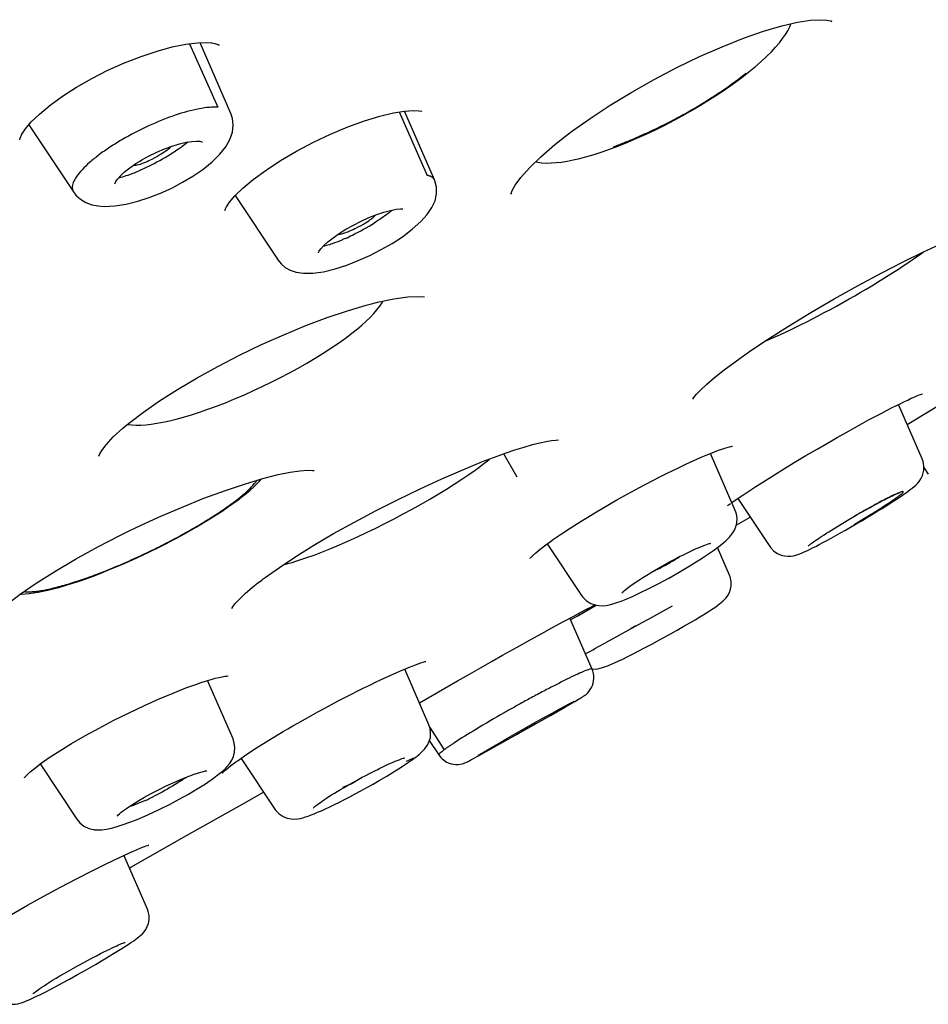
# Model space of a CAD drawing. Header units: millimetres. Extents: x -404 to 1150, y -993 to 2209.
# Tile 10 of 28: x 223 to 240, y 97 to 116. Entities that reach past the tile are written whole.
import ezdxf

# ---------------------------------------------------------------- set-up
doc = ezdxf.new("R2010")
doc.units = ezdxf.units.MM
doc.header["$LTSCALE"] = 23.1
for name, color, linetype in [('_K0413_1_1_1', 7, 'CONTINUOUS'), ('MSBR-12_1_1_1', 7, 'CONTINUOUS'), ('MSBR-13_1_1_1', 7, 'CONTINUOUS'), ('MSBR-15_1_1_1', 7, 'CONTINUOUS'), ('MSBR-16_1_1_1', 7, 'CONTINUOUS'), ('MSBR-17_1_1_1', 7, 'CONTINUOUS'), ('MSBR-2_1_1_1', 7, 'CONTINUOUS')]:
    doc.layers.add(name, color=color, linetype=linetype)

msp = doc.modelspace()

# ---------------------------------------------------------------- linework, layer by layer
at = {"layer": '_K0413_1_1_1', "color": 7, "linetype": 'CONTINUOUS'}
for p, q in [((226.243, 115.276), (226.769, 114.096)), ((227.008, 113.98), (226.437, 115.295)), ((230.14, 114.009), (230.659, 112.831)), ((230.793, 112.746), (230.237, 114.024)), ((223.257, 113.77), (224.086, 112.525)), ((226.48, 113.459), (226.48, 113.459)), ((225.356, 113.119), (225.491, 113.194)), ((225.491, 113.194), (225.634, 113.263)), ((225.634, 113.263), (225.779, 113.325)), ((225.245, 113.051), (225.309, 113.091)), ((225.309, 113.092), (225.356, 113.119)), ((227.09, 112.456), (227.887, 111.26)), ((230.244, 112.222), (230.244, 112.223)), ((229.149, 111.831), (229.287, 111.909)), ((229.287, 111.909), (229.431, 111.982)), ((229.431, 111.982), (229.577, 112.047)), ((229.024, 111.754), (229.096, 111.8)), ((229.096, 111.8), (229.149, 111.831)), ((229.096, 111.8), (229.096, 111.8)), ((228.22, 111.035), (228.221, 111.034)), ((239.856, 107.566), (239.417, 108.577)), ((236.384, 106.61), (235.924, 107.669)), ((239.888, 107.406), (239.971, 107.282)), ((239.854, 107.236), (239.853, 107.233)), ((236.432, 106.831), (237.026, 105.939)), ((238.381, 106.372), (238.497, 106.441)), ((238.497, 106.441), (238.602, 106.503)), ((238.663, 106.377), (238.746, 106.425)), ((238.735, 106.58), (238.705, 106.563)), ((238.746, 106.425), (238.813, 106.465)), ((238.271, 106.306), (238.381, 106.372)), ((236.222, 106.059), (236.222, 106.059)), ((236.278, 106.115), (236.316, 106.16)), ((236.316, 106.16), (236.335, 106.186)), ((236.335, 106.186), (236.334, 106.185)), ((237.863, 106.042), (237.891, 106.061)), ((232.888, 105.991), (233.529, 105.028)), ((236.274, 105.41), (236.053, 105.921)), ((235.729, 105.699), (235.776, 105.729)), ((235.776, 105.729), (235.869, 105.79)), ((235.869, 105.79), (235.977, 105.865)), ((235.34, 105.463), (235.528, 105.574)), ((234.769, 105.427), (234.81, 105.451)), ((234.608, 105.076), (234.767, 105.154)), ((234.767, 105.154), (234.951, 105.248)), ((233.529, 105.028), (233.529, 105.028)), ((234.325, 105.123), (234.326, 105.123)), ((235.208, 104.831), (234.987, 104.71)), ((233.723, 103.662), (233.312, 104.609)), ((234.987, 104.71), (234.762, 104.586)), ((234.649, 104.524), (233.969, 104.15)), ((234.538, 104.463), (234.428, 104.403)), ((234.762, 104.586), (234.649, 104.524)), ((230.689, 102.629), (230.24, 103.662)), ((233.831, 103.67), (233.875, 103.679)), ((227.05, 102.365), (226.578, 103.451)), ((233.513, 103.128), (233.527, 103.136)), ((232.947, 102.803), (233.23, 102.964)), ((233.114, 102.919), (233.218, 102.976)), ((233.218, 102.976), (233.282, 103.01)), ((233.23, 102.964), (233.4, 103.061)), ((233.282, 103.01), (233.319, 103.03)), ((233.319, 103.03), (233.34, 103.041)), ((233.34, 103.041), (233.357, 103.05)), ((233.4, 103.061), (233.472, 103.104)), ((231.852, 102.187), (232.947, 102.803)), ((232.808, 102.75), (232.978, 102.845)), ((232.978, 102.845), (233.114, 102.919)), ((232.436, 102.515), (232.679, 102.652)), ((232.464, 102.558), (232.63, 102.651)), ((232.63, 102.651), (232.808, 102.75)), ((230.706, 102.577), (230.976, 102.165)), ((232.14, 102.373), (232.314, 102.472)), ((232.314, 102.472), (232.464, 102.558)), ((232.316, 102.448), (232.436, 102.515)), ((230.646, 102.223), (230.646, 102.222)), ((230.695, 102.336), (230.874, 102.068)), ((231.853, 102.206), (231.995, 102.289)), ((231.995, 102.289), (232.14, 102.373)), ((230.515, 102.082), (230.529, 102.095)), ((230.529, 102.095), (230.537, 102.102)), ((230.529, 102.095), (230.529, 102.095)), ((231.505, 101.994), (231.597, 102.044)), ((231.597, 102.044), (231.852, 102.187)), ((231.62, 102.068), (231.634, 102.076)), ((231.634, 102.076), (231.651, 102.087)), ((231.651, 102.087), (231.686, 102.108)), ((231.686, 102.108), (231.747, 102.144)), ((231.747, 102.144), (231.853, 102.206)), ((223.465, 101.902), (224.149, 100.874)), ((227.199, 102.003), (227.825, 101.062)), ((230.241, 102.014), (230.245, 102.015)), ((230.272, 101.952), (230.37, 101.994)), ((230.295, 101.92), (230.404, 101.997)), ((230.37, 101.994), (230.399, 102.006)), ((230.37, 101.994), (230.399, 102.006)), ((230.399, 102.006), (230.419, 102.014)), ((230.399, 102.006), (230.419, 102.014)), ((231.47, 101.975), (231.505, 101.994)), ((226.325, 101.71), (226.325, 101.71)), ((229.766, 101.593), (229.907, 101.676)), ((229.907, 101.676), (230.044, 101.759)), ((226.385, 101.437), (226.538, 101.533)), ((226.538, 101.533), (226.686, 101.635)), ((226.686, 101.635), (226.685, 101.634)), ((229.162, 101.493), (229.082, 101.461)), ((229.106, 101.46), (229.165, 101.494)), ((229.564, 101.478), (229.642, 101.522)), ((229.642, 101.522), (229.766, 101.593)), ((229.426, 101.402), (229.466, 101.424)), ((229.466, 101.424), (229.564, 101.478)), ((224.47, 100.68), (224.473, 100.679)), ((225.458, 99.206), (225.024, 100.205)), ((225.042, 98.588), (225.046, 98.589)), ((225.152, 98.582), (225.163, 98.589)), ((224.669, 98.283), (224.831, 98.38)), ((224.493, 98.179), (224.669, 98.283))]:
    msp.add_line(p, q, dxfattribs=at)
for points in [[(224.539, 112.264), (224.653, 112.255), (224.853, 112.263), (225.063, 112.296), (225.279, 112.35), (225.492, 112.419), (225.704, 112.502), (225.912, 112.597), (226.114, 112.703), (226.306, 112.819), (226.488, 112.943), (226.66, 113.082), (226.805, 113.224), (226.916, 113.364), (226.993, 113.5), (227.038, 113.633), (227.053, 113.765), (227.039, 113.887), (227.008, 113.98)], [(225.779, 113.325), (225.921, 113.377), (226.056, 113.417), (226.179, 113.446), (226.286, 113.462), (226.372, 113.468), (226.435, 113.464), (226.473, 113.456), (226.481, 113.453)], [(224.851, 112.687), (224.852, 112.683), (224.855, 112.675), (224.858, 112.684), (224.873, 112.716), (224.906, 112.764), (224.96, 112.825), (225.036, 112.896), (225.132, 112.972), (225.245, 113.051)], [(228.22, 111.035), (228.357, 111.013), (228.533, 111.015), (228.732, 111.043), (228.948, 111.095), (229.162, 111.164), (229.378, 111.248), (229.593, 111.345), (229.803, 111.452), (230.005, 111.569), (230.197, 111.693), (230.382, 111.832), (230.539, 111.972), (230.659, 112.104), (230.746, 112.233), (230.804, 112.36), (230.832, 112.488), (230.83, 112.613), (230.799, 112.731), (230.793, 112.746)], [(224.086, 112.525), (224.132, 112.465), (224.214, 112.39), (224.315, 112.33), (224.429, 112.287), (224.541, 112.264)], [(229.577, 112.047), (229.72, 112.103), (229.855, 112.148), (229.976, 112.18), (230.081, 112.201), (230.164, 112.21), (230.205, 112.21)], [(228.636, 111.394), (228.638, 111.399), (228.651, 111.425), (228.683, 111.469), (228.736, 111.527), (228.812, 111.597), (228.909, 111.674), (229.024, 111.754)], [(227.887, 111.259), (227.942, 111.191), (228.021, 111.123), (228.115, 111.07), (228.221, 111.034)], [(239.854, 107.236), (239.872, 107.285), (239.887, 107.355), (239.889, 107.435), (239.873, 107.519), (239.856, 107.566)], [(239.2, 106.702), (239.283, 106.754), (239.359, 106.803), (239.428, 106.849), (239.49, 106.891), (239.546, 106.929), (239.594, 106.964), (239.636, 106.995), (239.673, 107.024), (239.706, 107.051), (239.737, 107.079), (239.769, 107.11), (239.8, 107.147), (239.833, 107.195), (239.853, 107.234)], [(238.942, 106.695), (239.002, 106.728), (239.058, 106.758), (239.109, 106.785), (239.156, 106.809), (239.199, 106.831), (239.238, 106.851), (239.273, 106.868), (239.304, 106.883), (239.332, 106.896), (239.357, 106.908), (239.379, 106.917), (239.397, 106.925), (239.413, 106.931), (239.425, 106.936), (239.434, 106.939)], [(236.396, 106.305), (236.413, 106.378), (236.418, 106.461), (236.405, 106.548), (236.384, 106.61)], [(238.602, 106.503), (238.652, 106.532), (238.732, 106.578), (238.807, 106.62), (238.877, 106.659), (238.942, 106.695)], [(238.813, 106.465), (238.918, 106.528), (239.017, 106.588), (239.111, 106.646), (239.2, 106.702)], [(236.334, 106.185), (236.369, 106.243), (236.396, 106.305)], [(237.891, 106.061), (237.923, 106.083), (237.957, 106.106), (237.994, 106.131), (238.034, 106.157), (238.077, 106.184), (238.122, 106.213), (238.169, 106.243), (238.219, 106.274), (238.271, 106.306)], [(238.013, 106.012), (238.088, 106.052), (238.168, 106.096), (238.252, 106.142), (238.34, 106.191), (238.432, 106.243), (238.528, 106.298), (238.663, 106.377)], [(236.162, 106.006), (236.175, 106.017), (236.207, 106.044), (236.222, 106.059)], [(236.222, 106.059), (236.237, 106.073), (236.278, 106.115)], [(235.485, 105.818), (235.547, 105.848), (235.606, 105.875), (235.66, 105.9), (235.711, 105.922), (235.757, 105.941), (235.799, 105.958), (235.836, 105.972), (235.869, 105.983), (235.897, 105.992), (235.919, 105.998), (235.932, 106.002)], [(235.977, 105.865), (236.078, 105.939), (236.164, 106.007)], [(237.026, 105.939), (237.044, 105.913), (237.102, 105.853), (237.167, 105.808), (237.235, 105.779), (237.3, 105.763), (237.361, 105.757), (237.419, 105.76), (237.466, 105.768), (237.508, 105.779), (237.547, 105.791), (237.585, 105.805), (237.624, 105.821), (237.666, 105.84), (237.712, 105.861), (237.763, 105.884), (237.818, 105.912), (237.878, 105.942)], [(237.737, 105.945), (237.736, 105.945), (237.738, 105.946), (237.743, 105.951), (237.751, 105.958), (237.763, 105.968), (237.777, 105.979), (237.794, 105.992), (237.814, 106.007), (237.837, 106.023), (237.863, 106.042)], [(237.878, 105.942), (237.943, 105.975), (238.013, 106.012)], [(234.81, 105.451), (234.883, 105.495), (235.029, 105.579), (235.176, 105.66), (235.27, 105.71)], [(235.27, 105.71), (235.278, 105.714), (235.35, 105.751), (235.419, 105.786), (235.485, 105.818)], [(235.528, 105.574), (235.707, 105.685), (235.729, 105.699)], [(234.418, 105.195), (234.487, 105.245), (234.57, 105.301), (234.664, 105.361), (234.769, 105.427)], [(234.951, 105.248), (235.148, 105.354), (235.34, 105.463)], [(235.867, 104.721), (235.925, 104.758), (235.976, 104.791), (236.02, 104.821), (236.058, 104.848), (236.092, 104.873), (236.123, 104.898), (236.152, 104.923), (236.183, 104.952), (236.214, 104.987), (236.246, 105.032), (236.274, 105.085), (236.294, 105.145), (236.306, 105.209), (236.307, 105.28), (236.294, 105.356), (236.274, 105.41)], [(234.325, 105.123), (234.361, 105.152), (234.418, 105.195)], [(233.529, 105.028), (233.551, 104.998), (233.621, 104.929), (233.7, 104.881), (233.777, 104.854), (233.85, 104.841), (233.918, 104.839), (233.982, 104.846), (234.045, 104.857), (234.11, 104.874), (234.181, 104.897), (234.262, 104.926), (234.358, 104.964)], [(234.28, 105.085), (234.275, 105.075), (234.274, 105.073), (234.279, 105.079), (234.289, 105.09), (234.306, 105.106), (234.326, 105.123)], [(234.358, 104.964), (234.471, 105.013), (234.608, 105.076)], [(235.637, 104.58), (235.724, 104.633), (235.8, 104.679), (235.867, 104.721)], [(235.135, 104.292), (235.303, 104.386), (235.429, 104.459)], [(235.429, 104.459), (235.539, 104.523), (235.637, 104.58)], [(234.699, 104.056), (234.831, 104.126), (234.977, 104.205), (235.135, 104.292)], [(234.377, 103.891), (234.472, 103.939), (234.579, 103.994), (234.699, 104.056)], [(233.875, 103.679), (233.915, 103.69), (233.955, 103.703), (233.996, 103.719), (234.042, 103.737), (234.094, 103.759), (234.152, 103.784), (234.218, 103.815), (234.292, 103.85), (234.377, 103.891)], [(233.527, 103.136), (233.539, 103.144), (233.55, 103.151), (233.561, 103.158), (233.571, 103.164), (233.583, 103.173), (233.599, 103.184), (233.618, 103.2), (233.642, 103.222), (233.666, 103.25), (233.69, 103.282), (233.711, 103.318), (233.729, 103.358), (233.743, 103.399), (233.752, 103.442), (233.756, 103.487), (233.755, 103.535), (233.748, 103.582), (233.736, 103.63), (233.723, 103.662)], [(233.722, 103.665), (233.778, 103.664), (233.831, 103.67)], [(233.357, 103.05), (233.371, 103.057), (233.377, 103.06), (233.382, 103.062), (233.386, 103.064), (233.389, 103.066), (233.391, 103.066)], [(233.471, 103.103), (233.483, 103.11), (233.513, 103.128)], [(230.698, 102.325), (230.717, 102.395), (230.722, 102.476), (230.711, 102.562), (230.689, 102.629)], [(226.685, 101.634), (226.752, 101.684), (226.822, 101.74), (226.883, 101.793), (226.936, 101.847), (226.983, 101.904), (227.025, 101.969), (227.058, 102.042), (227.079, 102.122), (227.085, 102.207), (227.074, 102.29), (227.05, 102.365)], [(230.608, 102.173), (230.642, 102.216), (230.646, 102.222)], [(230.646, 102.222), (230.671, 102.263), (230.698, 102.325)], [(230.403, 101.996), (230.436, 102.02), (230.472, 102.048)], [(230.472, 102.048), (230.482, 102.056), (230.515, 102.082)], [(230.537, 102.102), (230.574, 102.136), (230.608, 102.173)], [(230.874, 102.068), (230.903, 102.03), (230.939, 101.993), (230.978, 101.962), (231.02, 101.936), (231.064, 101.916), (231.107, 101.903), (231.15, 101.894), (231.193, 101.89), (231.234, 101.891), (231.273, 101.895), (231.307, 101.902), (231.336, 101.911), (231.358, 101.919), (231.375, 101.926), (231.387, 101.932), (231.398, 101.937), (231.408, 101.942), (231.419, 101.947), (231.43, 101.953), (231.442, 101.96), (231.47, 101.975)], [(231.602, 102.056), (231.602, 102.056), (231.603, 102.057), (231.606, 102.059), (231.609, 102.061), (231.614, 102.064), (231.62, 102.068)], [(229.781, 101.821), (229.835, 101.847), (229.886, 101.872), (229.935, 101.894), (229.981, 101.915), (230.025, 101.934), (230.065, 101.951), (230.102, 101.966), (230.135, 101.979), (230.165, 101.991), (230.19, 102), (230.212, 102.007), (230.229, 102.011), (230.241, 102.014)], [(230.044, 101.759), (230.174, 101.841), (230.295, 101.92)], [(226.104, 101.625), (226.247, 101.682), (226.325, 101.71)], [(226.325, 101.71), (226.389, 101.732), (226.45, 101.75), (226.5, 101.763), (226.538, 101.771), (226.566, 101.775)], [(229.165, 101.494), (229.199, 101.513), (229.325, 101.584), (229.453, 101.654), (229.507, 101.682)], [(229.506, 101.682), (229.609, 101.735), (229.709, 101.786)], [(229.71, 101.786), (229.726, 101.794), (229.781, 101.821)], [(225.519, 101.346), (225.65, 101.414), (225.796, 101.487)], [(225.796, 101.487), (225.95, 101.558), (226.104, 101.625)], [(225.016, 101.037), (225.069, 101.076), (225.134, 101.119), (225.211, 101.168), (225.3, 101.222), (225.402, 101.282), (225.519, 101.346)], [(225.705, 101.069), (225.88, 101.156), (226.052, 101.246), (226.222, 101.34), (226.385, 101.437)], [(228.548, 101.087), (228.549, 101.087), (228.554, 101.093), (228.563, 101.102), (228.577, 101.114), (228.596, 101.129), (228.618, 101.147), (228.644, 101.166), (228.675, 101.188), (228.709, 101.212), (228.747, 101.238), (228.788, 101.265), (228.833, 101.294), (228.882, 101.325), (228.933, 101.357), (228.988, 101.39), (229.046, 101.425), (229.106, 101.46)], [(229.122, 101.241), (229.221, 101.292), (229.323, 101.346), (229.426, 101.402)], [(228.768, 101.068), (228.85, 101.106), (228.936, 101.148), (229.027, 101.193), (229.122, 101.241)], [(224.896, 100.931), (224.896, 100.93), (224.901, 100.937), (224.916, 100.953), (224.94, 100.975), (224.973, 101.004), (225.016, 101.037)], [(225.133, 100.82), (225.266, 100.872), (225.41, 100.933), (225.562, 101.001), (225.705, 101.069)], [(227.825, 101.062), (227.841, 101.041), (227.905, 100.974), (227.98, 100.925), (228.056, 100.894), (228.13, 100.88), (228.195, 100.877), (228.254, 100.882), (228.304, 100.891), (228.35, 100.902), (228.397, 100.916), (228.446, 100.933), (228.5, 100.953), (228.559, 100.976), (228.623, 101.003), (228.693, 101.033), (228.768, 101.068)], [(224.146, 100.874), (224.201, 100.808), (224.28, 100.745), (224.37, 100.703), (224.46, 100.681), (224.473, 100.679)], [(224.47, 100.68), (224.522, 100.676), (224.612, 100.678), (224.7, 100.691), (224.793, 100.711), (224.896, 100.739), (225.01, 100.775), (225.133, 100.82)], [(225.163, 98.589), (225.206, 98.619), (225.244, 98.646), (225.277, 98.67), (225.307, 98.694), (225.336, 98.719), (225.365, 98.747), (225.397, 98.782), (225.428, 98.826), (225.456, 98.88), (225.478, 98.941), (225.49, 99.009), (225.489, 99.085), (225.474, 99.163), (225.458, 99.206)], [(224.513, 98.34), (224.586, 98.378), (224.649, 98.41), (224.707, 98.439), (224.759, 98.464), (224.807, 98.487), (224.85, 98.507), (224.888, 98.525), (224.922, 98.54), (224.952, 98.553), (224.978, 98.564), (225, 98.573), (225.018, 98.58), (225.032, 98.585), (225.042, 98.588)], [(224.831, 98.38), (224.983, 98.473), (225.123, 98.563), (225.154, 98.583)], [(223.912, 98.01), (223.997, 98.059), (224.088, 98.111), (224.186, 98.165), (224.29, 98.222)], [(224.29, 98.222), (224.399, 98.281), (224.513, 98.34)], [(223.558, 97.664), (223.653, 97.713), (223.76, 97.769), (223.879, 97.834), (224.012, 97.907), (224.159, 97.988), (224.318, 98.078), (224.493, 98.179)], [(223.461, 97.731), (223.497, 97.755), (223.539, 97.783), (223.586, 97.813), (223.639, 97.846), (223.698, 97.883), (223.763, 97.922), (223.834, 97.964), (223.912, 98.01)], [(222.605, 97.619), (222.666, 97.548), (222.735, 97.496), (222.807, 97.462), (222.875, 97.444), (222.941, 97.437), (223.001, 97.44), (223.051, 97.448), (223.095, 97.459), (223.137, 97.473), (223.18, 97.488), (223.226, 97.507), (223.277, 97.529), (223.334, 97.555), (223.399, 97.586), (223.474, 97.622), (223.558, 97.664)], [(223.329, 97.632), (223.327, 97.63), (223.328, 97.631), (223.334, 97.637), (223.345, 97.646), (223.36, 97.658), (223.378, 97.672), (223.402, 97.689), (223.429, 97.709), (223.461, 97.731)]]:
    msp.add_lwpolyline(points, dxfattribs=at)
for centre, radius, start, end in [((223.333, 117.356), 4.856, 296.2892, 301.7227), ((224.505, 115.188), 2.302, 296.8987, 301.7153), ((223.529, 116.954), 4.409, 294.7527, 296.3079), ((229.015, 113.362), 1.541, 309.8884, 310.3734), ((227.122, 116.072), 4.85, 296.28, 301.7978), ((228.304, 113.904), 2.296, 296.9783, 301.794), ((227.322, 115.664), 4.396, 294.3487, 296.2964), ((245.869, 94.079), 14.393, 118.8097, 119.5238), ((228.176, 124.222), 20.685, 300.2339, 300.7562), ((250.506, 85.897), 23.798, 119.7281, 120.0117), ((248.252, 89.846), 19.251, 119.4889, 119.628), ((230.197, 120.832), 16.738, 300.7449, 301.3482), ((232.944, 109.545), 4.493, 299.9517, 302.33), ((232.76, 109.848), 4.847, 296.3194, 298.2058), ((232.707, 109.95), 4.962, 298.1834, 299.982), ((232.919, 109.528), 4.49, 295.5055, 296.3064), ((156.807, 244.226), 159.923, 298.69728, 298.84893), ((246.072, 78.263), 28.286, 118.7758, 119.4341), ((245.228, 79.806), 26.528, 118.5214, 118.7819), ((245.356, 79.536), 26.825, 119.4389, 119.6415), ((224.374, 104.14), 3.071, 303.9804, 305.8701), ((223.576, 105.298), 4.473, 294.4147, 296.6897)]:
    msp.add_arc(centre, radius, start, end, dxfattribs=at)
for points, knots in [([(226.769, 114.096), (226.717, 114.1), (226.6, 114.096), (226.333, 114.058), (225.95, 113.949), (225.469, 113.755), (225.067, 113.546), (224.765, 113.359), (224.563, 113.218), (224.39, 113.079), (224.25, 112.946), (224.146, 112.821), (224.08, 112.709), (224.054, 112.608), (224.071, 112.547), (224.086, 112.525)], [0, 0, 0, 0, 0.047626, 0.105202, 0.245552, 0.408149, 0.576105, 0.656452, 0.731488, 0.799264, 0.858231, 0.907273, 0.946056, 0.975616, 1, 1, 1, 1]), ([(225.886, 113.225), (225.917, 113.245), (226.028, 113.316), (226.137, 113.392), (226.21, 113.453)], [0, 0, 0, 0, 0.276932, 1, 1, 1, 1]), ([(225.715, 113.23), (225.753, 113.254), (225.818, 113.297), (225.881, 113.347), (225.905, 113.371)], [0, 0, 0, 0, 0.564215, 1, 1, 1, 1]), ([(225.203, 113.022), (225.211, 113.019), (225.235, 113.018), (225.296, 113.029), (225.347, 113.048), (225.385, 113.062)], [0, 0, 0, 0, 0.141624, 0.358063, 1, 1, 1, 1]), ([(225.385, 113.062), (225.398, 113.067), (225.452, 113.09), (225.506, 113.115), (225.546, 113.135)], [0, 0, 0, 0, 0.23205, 1, 1, 1, 1]), ([(224.928, 112.789), (224.94, 112.791), (224.999, 112.804), (225.056, 112.822), (225.1, 112.838)], [0, 0, 0, 0, 0.215525, 1, 1, 1, 1]), ([(225.1, 112.838), (225.121, 112.845), (225.214, 112.879), (225.306, 112.918), (225.375, 112.95)], [0, 0, 0, 0, 0.227683, 1, 1, 1, 1]), ([(230.793, 112.746), (230.788, 112.757), (230.775, 112.777), (230.75, 112.797), (230.727, 112.81), (230.71, 112.817), (230.695, 112.822), (230.685, 112.824), (230.678, 112.827), (230.671, 112.827), (230.667, 112.832), (230.657, 112.829), (230.659, 112.831)], [0, 0, 0, 0, 0.211175, 0.438409, 0.563029, 0.698114, 0.769851, 0.842598, 0.879075, 0.92146, 0.95608, 1, 1, 1, 1]), ([(229.514, 111.953), (229.553, 111.977), (229.62, 112.022), (229.683, 112.073), (229.707, 112.098)], [0, 0, 0, 0, 0.569794, 1, 1, 1, 1]), ([(230.003, 112.179), (229.981, 112.161), (229.877, 112.078), (229.766, 112.005), (229.678, 111.95)], [0, 0, 0, 0, 0.217446, 1, 1, 1, 1]), ([(229.007, 111.742), (229.016, 111.74), (229.039, 111.741), (229.099, 111.753), (229.148, 111.771), (229.184, 111.785)], [0, 0, 0, 0, 0.153143, 0.373983, 1, 1, 1, 1]), ([(229.184, 111.785), (229.197, 111.79), (229.252, 111.812), (229.305, 111.838), (229.345, 111.858)], [0, 0, 0, 0, 0.232389, 1, 1, 1, 1]), ([(228.891, 111.561), (228.875, 111.555), (228.82, 111.536), (228.763, 111.52), (228.721, 111.512)], [0, 0, 0, 0, 0.281924, 1, 1, 1, 1]), ([(229.135, 111.659), (229.113, 111.65), (229.033, 111.614), (228.952, 111.582), (228.891, 111.561)], [0, 0, 0, 0, 0.268602, 1, 1, 1, 1]), ([(239.196, 106.83), (239.176, 106.82), (239.087, 106.774), (239, 106.727), (238.933, 106.69)], [0, 0, 0, 0, 0.227899, 1, 1, 1, 1]), ([(239.171, 106.705), (239.213, 106.731), (239.271, 106.77), (239.345, 106.821), (239.391, 106.854), (239.431, 106.883), (239.463, 106.908), (239.487, 106.928), (239.499, 106.941), (239.508, 106.954), (239.498, 106.961), (239.485, 106.957), (239.465, 106.953), (239.437, 106.943), (239.383, 106.921), (239.34, 106.901), (239.308, 106.886)], [0, 0, 0, 0, 0.233671, 0.334234, 0.424361, 0.503004, 0.567819, 0.616471, 0.647471, 0.662988, 0.673292, 0.693407, 0.726151, 0.77265, 0.833688, 1, 1, 1, 1]), ([(239.308, 106.886), (239.299, 106.882), (239.262, 106.864), (239.225, 106.845), (239.196, 106.83)], [0, 0, 0, 0, 0.231052, 1, 1, 1, 1]), ([(238.905, 106.538), (238.929, 106.552), (239.018, 106.607), (239.107, 106.663), (239.171, 106.705)], [0, 0, 0, 0, 0.266923, 1, 1, 1, 1]), ([(233.723, 103.662), (233.722, 103.665), (233.711, 103.668), (233.681, 103.661), (233.616, 103.64), (233.513, 103.596), (233.374, 103.533), (233.204, 103.45), (233.008, 103.35), (232.79, 103.237), (232.64, 103.156), (232.562, 103.114)], [0, 0, 0, 0, 0.006889, 0.021078, 0.074982, 0.162713, 0.282112, 0.430019, 0.602312, 0.79415, 1, 1, 1, 1]), ([(232.09, 102.851), (231.913, 102.751), (231.598, 102.567), (231.287, 102.375), (231.152, 102.286)], [0, 0, 0, 0, 0.556241, 1, 1, 1, 1]), ([(231.152, 102.286), (231.134, 102.275), (231.102, 102.253), (231.062, 102.226), (231.033, 102.206), (231.016, 102.194), (231.003, 102.185), (230.993, 102.178), (230.985, 102.171), (230.977, 102.168), (230.976, 102.165)], [0, 0, 0, 0, 0.289234, 0.552979, 0.675034, 0.790266, 0.845328, 0.899186, 0.95066, 1, 1, 1, 1]), ([(230.976, 102.165), (230.96, 102.153), (230.932, 102.133), (230.898, 102.103), (230.88, 102.086), (230.872, 102.072), (230.874, 102.068)], [0, 0, 0, 0, 0.42093, 0.726605, 0.916042, 1, 1, 1, 1]), ([(226.09, 101.594), (226.052, 101.568), (225.888, 101.463), (225.718, 101.368), (225.585, 101.301)], [0, 0, 0, 0, 0.237279, 1, 1, 1, 1]), ([(225.176, 101.123), (225.17, 101.121), (225.147, 101.114), (225.124, 101.106), (225.107, 101.101)], [0, 0, 0, 0, 0.259725, 1, 1, 1, 1]), ([(225.425, 101.224), (225.403, 101.214), (225.321, 101.178), (225.238, 101.145), (225.176, 101.123)], [0, 0, 0, 0, 0.2694, 1, 1, 1, 1])]:
    msp.add_open_spline(points, degree=3, knots=knots, dxfattribs=at)
for points in [[(229.25, 101.531), (229.238, 101.525), (229.225, 101.518), (229.213, 101.512)], [(229.361, 101.603), (229.33, 101.572), (229.289, 101.552), (229.25, 101.531)]]:
    msp.add_open_spline(points, degree=3, dxfattribs=at)
at = {"layer": 'MSBR-12_1_1_1', "color": 7, "linetype": 'CONTINUOUS'}
msp.add_line((235.402, 113.952), (235.405, 113.953), dxfattribs=at)
msp.add_line((235.402, 113.952), (235.405, 113.953), dxfattribs=at)
for points in [[(235.41, 113.945), (235.571, 114.036), (235.74, 114.136), (235.907, 114.239), (236.068, 114.342), (236.222, 114.446), (236.369, 114.55), (236.508, 114.652), (236.638, 114.753), (236.757, 114.851), (236.867, 114.947), (236.966, 115.039), (237.055, 115.127), (237.134, 115.212), (237.203, 115.294), (237.263, 115.371), (237.315, 115.446), (237.358, 115.519), (237.395, 115.59), (237.418, 115.646)], [(232.67, 113.084), (232.714, 113.075), (232.792, 113.065), (232.875, 113.061), (232.962, 113.062), (233.054, 113.068), (233.153, 113.079), (233.26, 113.095), (233.374, 113.118), (233.496, 113.146), (233.626, 113.18), (233.764, 113.221), (233.91, 113.268), (234.062, 113.322), (234.221, 113.382), (234.385, 113.448), (234.553, 113.52), (234.725, 113.597), (234.899, 113.68), (235.074, 113.767), (235.249, 113.858), (235.41, 113.945)]]:
    msp.add_lwpolyline(points, dxfattribs=at)
for points, knots in [([(235.405, 113.953), (235.515, 114.014), (235.729, 114.138), (236.037, 114.332), (236.321, 114.528), (236.498, 114.663), (236.582, 114.73)], [0, 0, 0, 0, 0.266876, 0.526255, 0.772138, 1, 1, 1, 1]), ([(235.402, 113.952), (235.187, 113.833), (234.864, 113.668), (234.43, 113.477), (234.218, 113.394), (234.113, 113.356)], [0, 0, 0, 0, 0.51778, 0.76588, 1, 1, 1, 1])]:
    msp.add_open_spline(points, degree=3, knots=knots, dxfattribs=at)
at = {"layer": 'MSBR-13_1_1_1', "color": 7, "linetype": 'CONTINUOUS'}
msp.add_line((229.821, 110.467), (229.837, 110.495), dxfattribs=at)
for points in [[(229.665, 110.264), (229.724, 110.333), (229.776, 110.4), (229.821, 110.467)], [(229.366, 109.983), (229.445, 110.05), (229.526, 110.124), (229.599, 110.195), (229.665, 110.264)], [(225.249, 108.193), (225.336, 108.195), (225.428, 108.201), (225.527, 108.212), (225.633, 108.228), (225.746, 108.248), (225.867, 108.274), (225.995, 108.306), (226.132, 108.343), (226.276, 108.385), (226.426, 108.434), (226.582, 108.487), (226.744, 108.546), (226.909, 108.61), (227.078, 108.679), (227.248, 108.752), (227.42, 108.828), (227.591, 108.908), (227.761, 108.99), (227.93, 109.076), (228.097, 109.163), (228.261, 109.253), (228.421, 109.344), (228.576, 109.436), (228.726, 109.528), (228.87, 109.621), (229.008, 109.714), (229.138, 109.807), (229.261, 109.899), (229.366, 109.983)], [(225.085, 108.205), (225.091, 108.204), (225.168, 108.196), (225.249, 108.193)]]:
    msp.add_lwpolyline(points, dxfattribs=at)
at = {"layer": 'MSBR-15_1_1_1', "color": 7, "linetype": 'CONTINUOUS'}
for points in [[(231.551, 107.36), (231.617, 107.408), (231.687, 107.46), (231.752, 107.51), (231.813, 107.558), (231.823, 107.567)], [(228.42, 105.732), (228.557, 105.781), (228.71, 105.84), (228.867, 105.903), (229.029, 105.971), (229.193, 106.043), (229.361, 106.119), (229.53, 106.198), (229.701, 106.281), (229.872, 106.366), (230.043, 106.454), (230.212, 106.543), (230.38, 106.634), (230.544, 106.726), (230.706, 106.819), (230.863, 106.912), (231.015, 107.005), (231.161, 107.097), (231.301, 107.188), (231.435, 107.278), (231.551, 107.36)], [(227.983, 105.6), (227.989, 105.601), (228.066, 105.621), (228.149, 105.645), (228.237, 105.671), (228.331, 105.702), (228.42, 105.732)]]:
    msp.add_lwpolyline(points, dxfattribs=at)
at = {"layer": 'MSBR-16_1_1_1', "color": 7, "linetype": 'CONTINUOUS'}
for points in [[(238.606, 110.597), (238.706, 110.655), (238.815, 110.72), (238.922, 110.783), (239.026, 110.847), (239.128, 110.909), (239.227, 110.971), (239.322, 111.032), (239.415, 111.092), (239.505, 111.15), (239.591, 111.208), (239.674, 111.264), (239.754, 111.319), (239.83, 111.372), (239.889, 111.414)], [(236.931, 109.75), (236.968, 109.765), (237.05, 109.8), (237.135, 109.837), (237.224, 109.877), (237.315, 109.92), (237.41, 109.964), (237.508, 110.011), (237.609, 110.061), (237.712, 110.113), (237.818, 110.167), (237.927, 110.223), (238.038, 110.282), (238.151, 110.343), (238.266, 110.405), (238.382, 110.47), (238.5, 110.536), (238.606, 110.597)]]:
    msp.add_lwpolyline(points, dxfattribs=at)
at = {"layer": 'MSBR-17_1_1_1', "color": 7, "linetype": 'CONTINUOUS'}
msp.add_lwpolyline([(223.097, 105.054), (223.117, 105.054), (223.188, 105.058), (223.263, 105.066), (223.342, 105.076), (223.426, 105.09), (223.516, 105.107), (223.61, 105.128), (223.71, 105.153), (223.816, 105.181), (223.929, 105.213), (224.047, 105.25), (224.171, 105.29), (224.301, 105.335), (224.438, 105.385), (224.579, 105.438), (224.726, 105.497), (224.876, 105.559), (225.03, 105.624), (225.185, 105.693), (225.341, 105.765), (225.496, 105.839), (225.65, 105.914), (225.801, 105.991), (225.95, 106.068), (226.094, 106.146), (226.233, 106.223), (226.368, 106.301), (226.497, 106.377), (226.62, 106.452), (226.737, 106.526), (226.847, 106.597), (226.95, 106.667), (227.047, 106.735), (227.137, 106.801), (227.22, 106.865), (227.296, 106.926), (227.366, 106.985), (227.43, 107.042), (227.488, 107.097), (227.54, 107.15), (227.582, 107.196)], dxfattribs=at)
for points, knots in [([(227.497, 107.17), (227.493, 107.165), (227.476, 107.143), (227.459, 107.122), (227.445, 107.106)], [0, 0, 0, 0, 0.23532, 1, 1, 1, 1]), ([(223.164, 105.101), (223.188, 105.098), (223.242, 105.096), (223.328, 105.101), (223.426, 105.112), (223.535, 105.13), (223.653, 105.155), (223.828, 105.196), (224.066, 105.264), (224.37, 105.367), (224.695, 105.491), (225.033, 105.631), (225.376, 105.787), (225.718, 105.954), (226.05, 106.128), (226.364, 106.305), (226.654, 106.481), (226.876, 106.628), (227.036, 106.742), (227.142, 106.822), (227.236, 106.899), (227.318, 106.971), (227.387, 107.039), (227.427, 107.085), (227.445, 107.107)], [0, 0, 0, 0, 0.015448, 0.033431, 0.053997, 0.077051, 0.10224, 0.129337, 0.189446, 0.256958, 0.329936, 0.406726, 0.485904, 0.565674, 0.644285, 0.720022, 0.791232, 0.856427, 0.88629, 0.914019, 0.939364, 0.962189, 0.982413, 1, 1, 1, 1])]:
    msp.add_open_spline(points, degree=3, knots=knots, dxfattribs=at)
at = {"layer": 'MSBR-2_1_1_1', "color": 7, "linetype": 'CONTINUOUS'}
for p, q in [((238.171, 115.699), (238.172, 115.697)), ((226.655, 115.291), (226.652, 115.291)), ((226.783, 115.262), (226.783, 115.262)), ((223.301, 113.823), (223.454, 113.971)), ((230.552, 114.021), (230.559, 114.02)), ((230.554, 114.021), (230.553, 114.021)), ((223.194, 113.696), (223.301, 113.823)), ((232.211, 112.496), (232.21, 112.499)), ((226.984, 112.332), (227.083, 112.449)), ((226.888, 112.227), (226.888, 112.228)), ((229.523, 110.419), (229.626, 110.447)), ((230.659, 110.585), (230.659, 110.584)), ((229.178, 110.317), (229.523, 110.419)), ((239.893, 108.394), (240.242, 108.605)), ((239.579, 108.204), (239.893, 108.394)), ((225.074, 108.197), (225.075, 108.198)), ((232.083, 107.654), (232.322, 107.233)), ((232.126, 107.678), (232.126, 107.678)), ((236.361, 106.786), (236.542, 106.908)), ((236.238, 106.698), (236.293, 106.738)), ((236.32, 106.757), (236.361, 106.785)), ((236.36, 106.785), (236.361, 106.785)), ((233.518, 106.409), (233.644, 106.487)), ((236.403, 106.335), (236.662, 106.485)), ((233.452, 106.368), (233.518, 106.409)), ((232.951, 106.032), (232.952, 106.033)), ((232.57, 105.717), (232.573, 105.72)), ((227.591, 105.324), (227.648, 105.366)), ((233.443, 104.648), (233.8, 104.85)), ((233.516, 104.719), (233.63, 104.779)), ((233.63, 104.779), (233.698, 104.815)), ((233.698, 104.815), (233.751, 104.842)), ((233.751, 104.842), (233.775, 104.854)), ((233.194, 104.546), (233.372, 104.642)), ((233.328, 104.582), (233.443, 104.647)), ((233.372, 104.642), (233.516, 104.719)), ((232.787, 104.323), (232.977, 104.428)), ((232.977, 104.428), (233.194, 104.546)), ((232.572, 104.205), (232.787, 104.323)), ((232.061, 103.92), (232.33, 104.07)), ((232.33, 104.07), (232.572, 104.205)), ((231.867, 103.81), (232.061, 103.92)), ((231.445, 103.571), (231.661, 103.694)), ((231.661, 103.694), (231.867, 103.81)), ((231.219, 103.442), (231.445, 103.571)), ((226.379, 103.385), (226.378, 103.385)), ((230.988, 103.309), (231.219, 103.442)), ((230.513, 103.033), (230.753, 103.173)), ((230.753, 103.173), (230.988, 103.309)), ((228.398, 102.741), (228.497, 102.796)), ((228.067, 102.552), (228.16, 102.606)), ((228.16, 102.606), (228.255, 102.661)), ((228.257, 102.661), (228.398, 102.741)), ((227.981, 102.502), (227.982, 102.502)), ((227.982, 102.502), (228.066, 102.551)), ((227.143, 101.968), (227.29, 102.07)), ((223.5, 101.925), (223.501, 101.926)), ((227.077, 101.92), (227.103, 101.939)), ((227.102, 101.938), (227.121, 101.952)), ((227.121, 101.952), (227.143, 101.968)), ((227.143, 101.968), (227.143, 101.968)), ((226.925, 101.801), (226.959, 101.829)), ((226.959, 101.829), (226.96, 101.83)), ((225.48, 100.393), (225.478, 100.393)), ((225.18, 100.273), (225.212, 100.287)), ((225.127, 99.968), (225.152, 99.983))]:
    msp.add_line(p, q, dxfattribs=at)
for points in [[(236.536, 115.377), (236.907, 115.507), (237.246, 115.606), (237.539, 115.674), (237.779, 115.712), (237.961, 115.723), (238.083, 115.716), (238.157, 115.7), (238.18, 115.69), (238.172, 115.697)], [(223.454, 113.971), (223.65, 114.134), (223.881, 114.301), (224.142, 114.468), (224.426, 114.63), (224.726, 114.783), (225.035, 114.921), (225.343, 115.042), (225.64, 115.141), (225.919, 115.216)], [(225.919, 115.216), (226.173, 115.268), (226.389, 115.294)], [(226.389, 115.294), (226.557, 115.299), (226.652, 115.291)], [(226.654, 115.291), (226.715, 115.28), (226.771, 115.262), (226.777, 115.259)], [(226.777, 115.259), (226.791, 115.251), (226.787, 115.256)], [(233.031, 113.405), (233.339, 113.644), (233.686, 113.89), (234.061, 114.136), (234.459, 114.378), (234.874, 114.612), (235.298, 114.833), (235.722, 115.037), (236.138, 115.22), (236.536, 115.377)], [(227.083, 112.449), (227.231, 112.593), (227.426, 112.756), (227.663, 112.93), (227.935, 113.108), (228.231, 113.282), (228.544, 113.447), (228.864, 113.598), (229.182, 113.732), (229.492, 113.844), (229.777, 113.931), (230.031, 113.991)], [(230.031, 113.991), (230.239, 114.024), (230.396, 114.035), (230.504, 114.03), (230.553, 114.021)], [(223.088, 113.49), (223.088, 113.492), (223.095, 113.524), (223.127, 113.594), (223.194, 113.696)], [(232.292, 112.647), (232.397, 112.793), (232.557, 112.974), (232.769, 113.179), (233.031, 113.405)], [(232.218, 112.482), (232.218, 112.487), (232.239, 112.548), (232.292, 112.647)], [(226.9, 112.186), (226.9, 112.182), (226.904, 112.195), (226.926, 112.245), (226.984, 112.332)], [(235.594, 108.674), (235.596, 108.676), (235.616, 108.708), (235.664, 108.767), (235.742, 108.849), (235.853, 108.953), (235.998, 109.077), (236.18, 109.221), (236.404, 109.387), (236.673, 109.577), (236.999, 109.795), (237.373, 110.034), (237.785, 110.284), (238.222, 110.539), (238.669, 110.788), (239.105, 111.021), (239.506, 111.227), (239.87, 111.405), (240.19, 111.555)], [(229.626, 110.447), (229.737, 110.474), (230.041, 110.538), (230.297, 110.574), (230.488, 110.583), (230.609, 110.574)], [(225.075, 108.198), (225.131, 108.243), (225.387, 108.437), (225.684, 108.643), (226.018, 108.856), (226.381, 109.071), (226.768, 109.284), (227.17, 109.491), (227.582, 109.688), (227.996, 109.873), (228.405, 110.041), (228.802, 110.19), (229.178, 110.317)], [(239.382, 108.56), (239.458, 108.598), (239.526, 108.631), (239.588, 108.66), (239.642, 108.686), (239.69, 108.708), (239.733, 108.726), (239.77, 108.742), (239.801, 108.754), (239.826, 108.764), (239.846, 108.771), (239.86, 108.775), (239.864, 108.776)], [(236.542, 106.908), (236.766, 107.055), (237.011, 107.21), (237.248, 107.357), (237.479, 107.497), (237.698, 107.628), (237.904, 107.749), (238.097, 107.861), (238.277, 107.964), (238.445, 108.058), (238.6, 108.145), (238.743, 108.223), (238.874, 108.295), (238.995, 108.36), (239.105, 108.418), (239.206, 108.471), (239.299, 108.518), (239.382, 108.56)], [(224.559, 107.616), (224.559, 107.617), (224.571, 107.65), (224.609, 107.72), (224.691, 107.83), (224.824, 107.973), (225.005, 108.138), (225.074, 108.197)], [(232.126, 107.678), (232.285, 107.732), (232.459, 107.787), (232.615, 107.832), (232.752, 107.867), (232.871, 107.892), (232.97, 107.908), (233.047, 107.917), (233.097, 107.918)], [(233.644, 106.487), (233.776, 106.566), (233.91, 106.646), (234.046, 106.725), (234.183, 106.803), (234.319, 106.879), (234.455, 106.954), (234.589, 107.027), (234.722, 107.097), (234.853, 107.166), (234.98, 107.231), (235.104, 107.294), (235.224, 107.353), (235.34, 107.409), (235.451, 107.461), (235.557, 107.51), (235.657, 107.556), (235.752, 107.597), (235.841, 107.635), (235.924, 107.669), (236, 107.699), (236.07, 107.726), (236.133, 107.748), (236.188, 107.766), (236.236, 107.781), (236.276, 107.792), (236.307, 107.799), (236.327, 107.803), (236.333, 107.803)], [(227.648, 105.366), (227.911, 105.552), (228.215, 105.753), (228.554, 105.963), (228.92, 106.178), (229.307, 106.394), (229.709, 106.608), (230.118, 106.815), (230.527, 107.013), (230.929, 107.197), (231.318, 107.365), (231.685, 107.515), (232.024, 107.642), (232.126, 107.678)], [(225.109, 106.223), (225.237, 106.285), (225.664, 106.482), (226.092, 106.666), (226.509, 106.834), (226.91, 106.982), (227.279, 107.106), (227.606, 107.203), (227.886, 107.274), (228.113, 107.32), (228.294, 107.346), (228.432, 107.356), (228.526, 107.353), (228.56, 107.349)], [(232.951, 106.033), (233.008, 106.073), (233.154, 106.174), (233.318, 106.282), (233.452, 106.368)], [(222.426, 104.415), (222.426, 104.412), (222.434, 104.43), (222.469, 104.488), (222.546, 104.582), (222.671, 104.709), (222.853, 104.867), (223.093, 105.052), (223.389, 105.258), (223.736, 105.478), (224.123, 105.706), (224.538, 105.933), (224.959, 106.15), (225.109, 106.223)], [(232.573, 105.72), (232.58, 105.727), (232.616, 105.765), (232.678, 105.821), (232.76, 105.889), (232.864, 105.969), (232.951, 106.032)], [(227.028, 104.792), (227.028, 104.791), (227.044, 104.818), (227.086, 104.875), (227.162, 104.958), (227.28, 105.071), (227.449, 105.213), (227.514, 105.264)], [(227.514, 105.264), (227.54, 105.285), (227.583, 105.317), (227.591, 105.323)], [(228.497, 102.796), (228.626, 102.867), (228.755, 102.937), (228.882, 103.005), (229.007, 103.071), (229.13, 103.135), (229.251, 103.197), (229.368, 103.256), (229.483, 103.313), (229.593, 103.367), (229.7, 103.418), (229.802, 103.467), (229.9, 103.512), (229.993, 103.554), (230.081, 103.593), (230.163, 103.63), (230.24, 103.662), (230.312, 103.692), (230.379, 103.718), (230.439, 103.742), (230.493, 103.761), (230.542, 103.778), (230.583, 103.792), (230.618, 103.802), (230.635, 103.806)], [(226.379, 103.385), (226.461, 103.414), (226.556, 103.444), (226.642, 103.47), (226.72, 103.492), (226.789, 103.509), (226.848, 103.521), (226.897, 103.53), (226.934, 103.534), (226.958, 103.536)], [(223.501, 101.926), (223.636, 102.019), (223.83, 102.146), (224.051, 102.281), (224.297, 102.423), (224.562, 102.568), (224.838, 102.712), (225.121, 102.852), (225.403, 102.985), (225.677, 103.108), (225.937, 103.217), (226.176, 103.312), (226.378, 103.385)], [(227.29, 102.07), (227.487, 102.199), (227.713, 102.34), (227.981, 102.502)], [(223.173, 101.644), (223.177, 101.649), (223.212, 101.688), (223.28, 101.752), (223.383, 101.837), (223.5, 101.925)], [(226.959, 101.829), (227.006, 101.866), (227.077, 101.92)], [(226.86, 101.75), (226.849, 101.731), (226.846, 101.727), (226.853, 101.734), (226.868, 101.75), (226.892, 101.773), (226.925, 101.801)], [(223.167, 101.635), (223.166, 101.634), (223.167, 101.636), (223.17, 101.639)], [(225.152, 99.983), (226.185, 100.57), (227.216, 101.15), (227.617, 101.375)], [(225.212, 100.287), (225.271, 100.313), (225.324, 100.335), (225.369, 100.353), (225.407, 100.368), (225.439, 100.379), (225.463, 100.388), (225.478, 100.392), (225.483, 100.394)], [(224.445, 99.922), (224.64, 100.019), (224.848, 100.12), (225.033, 100.207), (225.18, 100.274)], [(222.419, 98.801), (222.652, 98.943), (222.933, 99.107), (223.23, 99.276), (223.536, 99.445), (223.842, 99.61), (224.14, 99.766), (224.446, 99.922)]]:
    msp.add_lwpolyline(points, dxfattribs=at)
for centre, radius, start, end in [((219.7, 129.082), 28.034, 299.6274, 299.9674), ((229.919, 111.385), 7.598, 300.278, 300.7033), ((207.782, 150.034), 52.138, 299.4829, 299.6296)]:
    msp.add_arc(centre, radius, start, end, dxfattribs=at)

doc.saveas('drawing.dxf')
